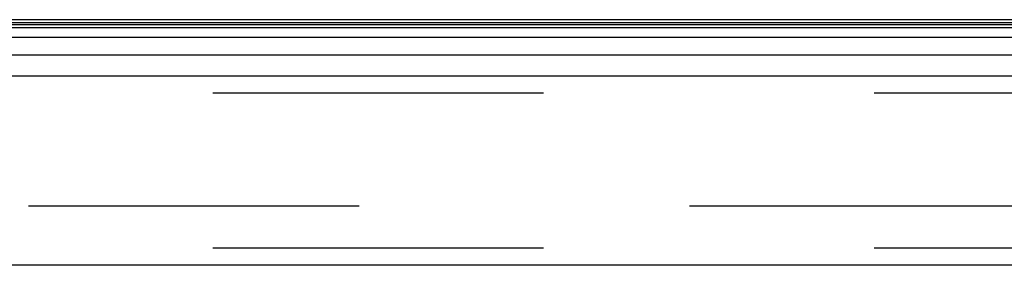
# Model space of a CAD drawing. Header units: inches. Extents: x 0 to 262, y 0 to 169.
# Tile 225 of 256: x 49.12 to 53.41, y 139.71 to 140.78. Entities that reach past the tile are written whole.
import ezdxf

# ---------------------------------------------------------------- set-up
doc = ezdxf.new("R2010")
doc.units = ezdxf.units.IN
doc.header["$LTSCALE"] = 14.384615
doc.header["$MEASUREMENT"] = 0
doc.linetypes.add('HIDDEN', pattern=[0.2, 0.1, -0.1])
doc.layers.get('0').update_dxf_attribs({"linetype": 'CONTINUOUS'})
doc.layers.add('DEFAULT_2', color=8, linetype='HIDDEN')
doc.layers.add('LEFTHAND_DOOR_ASSEMBLY', color=7, linetype='CONTINUOUS')

msp = doc.modelspace()

# ---------------------------------------------------------------- linework, layer by layer
at = {"color": 7, "linetype": 'Continuous'}
msp.add_line((115.0887, 140.7765), (46.5887, 140.7765), dxfattribs=at)
at = {"layer": 'DEFAULT_2', "color": 8, "linetype": 'HIDDEN'}
msp.add_line((79.3697, 139.964), (46.4062, 139.964), dxfattribs=at)
at = {"layer": 'LEFTHAND_DOOR_ASSEMBLY', "color": 7, "linetype": 'Continuous'}
for p, q in [((45.5948, 140.7559), (80.2066, 140.7559)), ((45.5971, 140.7646), (80.2042, 140.7646)), ((45.588, 140.7422), (80.2134, 140.7422)), ((80.2223, 140.6988), (45.579, 140.6988)), ((45.6074, 140.6236), (80.1939, 140.6236))]:
    msp.add_line(p, q, dxfattribs=at)
at = {"layer": 'LEFTHAND_DOOR_ASSEMBLY', "color": 3, "linetype": 'Continuous'}
for p, q in [((45.6294, 140.5315), (80.1719, 140.5315)), ((80.1719, 139.7065), (45.6294, 139.7065))]:
    msp.add_line(p, q, dxfattribs=at)
at = {"layer": 'LEFTHAND_DOOR_ASSEMBLY', "color": 8, "linetype": 'HIDDEN'}
for p, q in [((80.1719, 140.4565), (45.6294, 140.4565)), ((80.1719, 139.7815), (45.6294, 139.7815))]:
    msp.add_line(p, q, dxfattribs=at)

doc.saveas('drawing.dxf')
